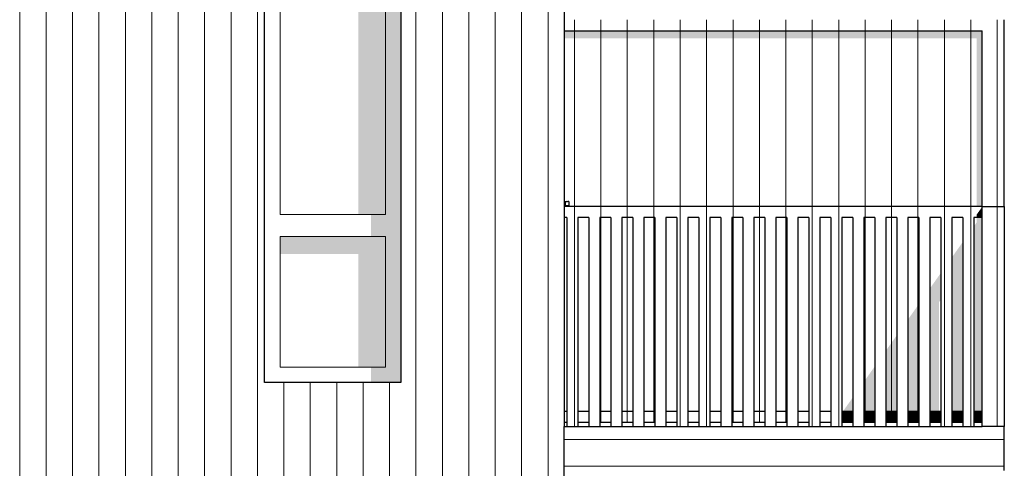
# Model space of a CAD drawing. Header units: millimetres. Extents: x -201770 to -158900, y 72497 to 86342.
# Tile 10 of 18: x -178726 to -174253, y 81010 to 83050. Entities that reach past the tile are written whole.
import ezdxf

# ---------------------------------------------------------------- set-up
doc = ezdxf.new("R2010")
doc.units = ezdxf.units.MM
doc.header["$LTSCALE"] = 0.5
doc.header["$MEASUREMENT"] = 0
doc.linetypes.add('PLINE', pattern=[0])
for name, color, linetype in [('23-- Yttervegger(Nye konstruksjoner)', 7, 'Continuous'), ('231- Bærende yttervegger(Nye konstruksjoner)', 7, 'Continuous'), ('244- Vinduer_ dører_ foldevegger(Nye konstruksjoner)', 7, 'Continuous'), ('25-- Dekker(Nye konstruksjoner)', 7, 'Continuous')]:
    doc.layers.add(name, color=color, linetype=linetype)
doc.layers.add('234- Vinduer_ dører_ porter(Nye konstruksjoner)', color=7, linetype='Continuous', lineweight=0)
doc.layers.add('235- Utvendig kledning og overflate(Nye konstruksjoner)', color=7, linetype='Continuous', lineweight=0)

# ---------------------------------------------------------------- blocks, each defined once
blk = doc.blocks.new('*X8')
at = {"layer": '235- Utvendig kledning og overflate(Nye konstruksjoner)', "linetype": 'PLINE'}
for p, q in [((-178726.3, 81200), (-178726.3, 80002.7)), ((-178726.3, 80000), (-178726.3, 81200)), ((-178606.3, 81200), (-178606.3, 80002.7)), ((-178606.3, 80000), (-178606.3, 81200)), ((-178486.2, 81200), (-178486.2, 80002.7)), ((-178486.2, 80000), (-178486.2, 81200)), ((-178366.2, 81200), (-178366.2, 80002.7)), ((-178366.2, 80000), (-178366.2, 81200)), ((-178246.2, 81200), (-178246.2, 80002.7)), ((-178246.2, 80000), (-178246.2, 81200)), ((-178126.1, 81200), (-178126.1, 80002.7)), ((-178126.1, 80000), (-178126.1, 81200)), ((-178006.1, 81200), (-178006.1, 80002.7)), ((-178006.1, 80000), (-178006.1, 81200)), ((-177886.1, 81200), (-177886.1, 80002.7)), ((-177886.1, 80000), (-177886.1, 81200)), ((-177766.1, 81200), (-177766.1, 80002.7)), ((-177766.1, 80000), (-177766.1, 81200)), ((-177646, 81200), (-177646, 80002.7)), ((-177646, 80000), (-177646, 81200)), ((-177526, 81200), (-177526, 80002.7)), ((-177526, 80000), (-177526, 81200)), ((-177406, 81200), (-177406, 80002.7)), ((-177406, 80000), (-177406, 81200)), ((-177285.9, 81200), (-177285.9, 80002.7)), ((-177285.9, 80000), (-177285.9, 81200)), ((-177165.9, 81200), (-177165.9, 80002.7)), ((-177165.9, 80000), (-177165.9, 81200)), ((-177045.9, 81200), (-177045.9, 80002.7)), ((-177045.9, 80000), (-177045.9, 81200)), ((-176925.8, 81200), (-176925.8, 80002.7)), ((-176925.8, 80000), (-176925.8, 81200)), ((-176805.8, 81200), (-176805.8, 80002.7)), ((-176805.8, 80000), (-176805.8, 81200)), ((-176685.8, 81200), (-176685.8, 80002.7)), ((-176685.8, 80000), (-176685.8, 81200)), ((-176565.7, 81200), (-176565.7, 80002.7)), ((-176565.7, 80000), (-176565.7, 81200)), ((-176445.7, 81200), (-176445.7, 80002.7)), ((-176445.7, 80000), (-176445.7, 81200)), ((-176325.7, 81200), (-176325.7, 80002.7)), ((-176325.7, 80000), (-176325.7, 81200))]:
    blk.add_line(p, q, dxfattribs=at)
blk = doc.blocks.new('*X12')
at = {"layer": '235- Utvendig kledning og overflate(Nye konstruksjoner)', "linetype": 'PLINE'}
for p, q in [((-178726.3, 84002.7), (-178726.3, 81200)), ((-178726.3, 81200), (-178726.3, 84000)), ((-178606.3, 84002.7), (-178606.3, 81200)), ((-178606.3, 81200), (-178606.3, 84000)), ((-178486.2, 84002.7), (-178486.2, 81200)), ((-178486.2, 81200), (-178486.2, 84000)), ((-178366.2, 84002.7), (-178366.2, 81200)), ((-178366.2, 81200), (-178366.2, 84000)), ((-178246.2, 84002.7), (-178246.2, 81200)), ((-178246.2, 81200), (-178246.2, 84000)), ((-178126.1, 84002.7), (-178126.1, 81200)), ((-178126.1, 81200), (-178126.1, 84000)), ((-178006.1, 84002.7), (-178006.1, 81200)), ((-178006.1, 81200), (-178006.1, 84000)), ((-177886.1, 84002.7), (-177886.1, 81200)), ((-177886.1, 81200), (-177886.1, 84000)), ((-177766.1, 84002.7), (-177766.1, 81200)), ((-177766.1, 81200), (-177766.1, 84000)), ((-177646, 84002.7), (-177646, 81200)), ((-177646, 81200), (-177646, 84000)), ((-176925.8, 84002.7), (-176925.8, 81200)), ((-176925.8, 81200), (-176925.8, 84000)), ((-176805.8, 84002.7), (-176805.8, 81200)), ((-176805.8, 81200), (-176805.8, 84000)), ((-176685.8, 83967.1), (-176685.8, 81200)), ((-176685.8, 81200), (-176685.8, 83967.1)), ((-176565.7, 83911.2), (-176565.7, 81200)), ((-176565.7, 81200), (-176565.7, 83911.2)), ((-176445.7, 83855.2), (-176445.7, 81200)), ((-176445.7, 81200), (-176445.7, 83855.2)), ((-176325.7, 83799.2), (-176325.7, 81200)), ((-176325.7, 81200), (-176325.7, 83799.2)), ((-177526, 81400), (-177526, 81200)), ((-177526, 81200), (-177526, 81400)), ((-177406, 81400), (-177406, 81200)), ((-177406, 81200), (-177406, 81400)), ((-177285.9, 81400), (-177285.9, 81200)), ((-177285.9, 81200), (-177285.9, 81400)), ((-177165.9, 81400), (-177165.9, 81200)), ((-177165.9, 81200), (-177165.9, 81400)), ((-177045.9, 81400), (-177045.9, 81200)), ((-177045.9, 81200), (-177045.9, 81400))]:
    blk.add_line(p, q, dxfattribs=at)
blk = doc.blocks.new('*X107')
at = {"layer": '235- Utvendig kledning og overflate(Nye konstruksjoner)', "linetype": 'PLINE'}
for p, q in [((-175997.3, 81141), (-176252.9, 81141)), ((-176252.9, 81141), (-176000, 81141)), ((-176000, 81141), (-174252.9, 81141)), ((-174252.9, 81141), (-175997.3, 81141)), ((-175997.3, 81021), (-176252.9, 81021)), ((-176252.9, 81021), (-176000, 81021)), ((-176000, 81021), (-174252.9, 81021)), ((-174252.9, 81021), (-175997.3, 81021))]:
    blk.add_line(p, q, dxfattribs=at)
blk = doc.blocks.new('*X197')
at = {"layer": '235- Utvendig kledning og overflate(Nye konstruksjoner)', "linetype": 'PLINE'}
for p, q in [((-174285.2, 82200), (-174285.2, 81200)), ((-174285.2, 81200), (-174285.2, 82200))]:
    blk.add_line(p, q, dxfattribs=at)
blk = doc.blocks.new('*X198')
at = {"layer": '235- Utvendig kledning og overflate(Nye konstruksjoner)', "linetype": 'PLINE'}
for p, q in [((-176205.6, 82200), (-176205.6, 82150)), ((-176205.6, 82150), (-176205.6, 82200)), ((-176085.6, 82200), (-176085.6, 82150)), ((-176085.6, 82150), (-176085.6, 82200)), ((-175965.6, 82200), (-175965.6, 82150)), ((-175965.6, 82150), (-175965.6, 82200)), ((-175845.6, 82200), (-175845.6, 82150)), ((-175845.6, 82150), (-175845.6, 82200)), ((-175725.5, 82200), (-175725.5, 82150)), ((-175725.5, 82150), (-175725.5, 82200)), ((-175605.5, 82200), (-175605.5, 82150)), ((-175605.5, 82150), (-175605.5, 82200)), ((-175485.5, 82200), (-175485.5, 82150)), ((-175485.5, 82150), (-175485.5, 82200)), ((-175365.4, 82200), (-175365.4, 82150)), ((-175365.4, 82150), (-175365.4, 82200)), ((-175245.4, 82200), (-175245.4, 82150)), ((-175245.4, 82150), (-175245.4, 82200)), ((-175125.4, 82200), (-175125.4, 82150)), ((-175125.4, 82150), (-175125.4, 82200)), ((-175005.3, 82200), (-175005.3, 82150)), ((-175005.3, 82150), (-175005.3, 82200)), ((-174885.3, 82200), (-174885.3, 82150)), ((-174885.3, 82150), (-174885.3, 82200)), ((-174765.3, 82200), (-174765.3, 82150)), ((-174765.3, 82150), (-174765.3, 82200)), ((-174645.2, 82200), (-174645.2, 82150)), ((-174645.2, 82150), (-174645.2, 82200)), ((-174525.2, 82200), (-174525.2, 82150)), ((-174525.2, 82150), (-174525.2, 82200)), ((-174405.2, 82200), (-174405.2, 82150)), ((-174405.2, 82150), (-174405.2, 82200))]:
    blk.add_line(p, q, dxfattribs=at)
blk = doc.blocks.new('*X200')
at = {"layer": '235- Utvendig kledning og overflate(Nye konstruksjoner)', "linetype": 'PLINE'}
for p, q in [((-176205.6, 82150), (-176205.6, 81200)), ((-176205.6, 81200), (-176205.6, 82150))]:
    blk.add_line(p, q, dxfattribs=at)
blk = doc.blocks.new('*X203')
at = {"layer": '235- Utvendig kledning og overflate(Nye konstruksjoner)', "linetype": 'PLINE'}
for p, q in [((-175605.5, 82150), (-175605.5, 81200)), ((-175605.5, 81200), (-175605.5, 82150))]:
    blk.add_line(p, q, dxfattribs=at)
blk = doc.blocks.new('*X204')
at = {"layer": '235- Utvendig kledning og overflate(Nye konstruksjoner)', "linetype": 'PLINE'}
for p, q in [((-175725.5, 82150), (-175725.5, 81200)), ((-175725.5, 81200), (-175725.5, 82150))]:
    blk.add_line(p, q, dxfattribs=at)
blk = doc.blocks.new('*X211')
at = {"layer": '235- Utvendig kledning og overflate(Nye konstruksjoner)', "linetype": 'PLINE'}
for p, q in [((-175005.3, 82150), (-175005.3, 81200)), ((-175005.3, 81200), (-175005.3, 82150))]:
    blk.add_line(p, q, dxfattribs=at)
blk = doc.blocks.new('*X212')
at = {"layer": '235- Utvendig kledning og overflate(Nye konstruksjoner)', "linetype": 'PLINE'}
for p, q in [((-175125.4, 82150), (-175125.4, 81200)), ((-175125.4, 81200), (-175125.4, 82150))]:
    blk.add_line(p, q, dxfattribs=at)
blk = doc.blocks.new('*X215')
at = {"layer": '235- Utvendig kledning og overflate(Nye konstruksjoner)', "linetype": 'PLINE'}
for p, q in [((-174525.2, 82150), (-174525.2, 81200)), ((-174525.2, 81200), (-174525.2, 82150))]:
    blk.add_line(p, q, dxfattribs=at)
blk = doc.blocks.new('*X217')
at = {"layer": '235- Utvendig kledning og overflate(Nye konstruksjoner)', "linetype": 'PLINE'}
for p, q in [((-174405.2, 82150), (-174405.2, 81200)), ((-174405.2, 81200), (-174405.2, 82150))]:
    blk.add_line(p, q, dxfattribs=at)
blk = doc.blocks.new('*X218')
at = {"layer": '235- Utvendig kledning og overflate(Nye konstruksjoner)', "linetype": 'PLINE'}
for p, q in [((-176205.6, 83000), (-176205.6, 82200)), ((-176205.6, 82200), (-176205.6, 83000)), ((-176085.6, 83000), (-176085.6, 82200)), ((-176085.6, 82200), (-176085.6, 83000)), ((-175965.6, 83000), (-175965.6, 82200)), ((-175965.6, 82200), (-175965.6, 83000)), ((-175845.6, 83000), (-175845.6, 82200)), ((-175845.6, 82200), (-175845.6, 83000)), ((-175725.5, 83000), (-175725.5, 82200)), ((-175725.5, 82200), (-175725.5, 83000)), ((-175605.5, 83000), (-175605.5, 82200)), ((-175605.5, 82200), (-175605.5, 83000)), ((-175485.5, 83000), (-175485.5, 82200)), ((-175485.5, 82200), (-175485.5, 83000)), ((-175365.4, 83000), (-175365.4, 82200)), ((-175365.4, 82200), (-175365.4, 83000)), ((-175245.4, 83000), (-175245.4, 82200)), ((-175245.4, 82200), (-175245.4, 83000)), ((-175125.4, 83000), (-175125.4, 82200)), ((-175125.4, 82200), (-175125.4, 83000)), ((-175005.3, 83000), (-175005.3, 82200)), ((-175005.3, 82200), (-175005.3, 83000)), ((-174885.3, 83000), (-174885.3, 82200)), ((-174885.3, 82200), (-174885.3, 83000)), ((-174765.3, 83000), (-174765.3, 82200)), ((-174765.3, 82200), (-174765.3, 83000)), ((-174645.2, 83000), (-174645.2, 82200)), ((-174645.2, 82200), (-174645.2, 83000)), ((-174525.2, 83000), (-174525.2, 82200)), ((-174525.2, 82200), (-174525.2, 83000)), ((-174405.2, 83000), (-174405.2, 82200)), ((-174405.2, 82200), (-174405.2, 83000))]:
    blk.add_line(p, q, dxfattribs=at)
blk = doc.blocks.new('*X221')
at = {"layer": '235- Utvendig kledning og overflate(Nye konstruksjoner)', "linetype": 'PLINE'}
for p, q in [((-176085.6, 82150), (-176085.6, 81270)), ((-176085.6, 81270), (-176085.6, 82150))]:
    blk.add_line(p, q, dxfattribs=at)
blk = doc.blocks.new('*X222')
at = {"layer": '235- Utvendig kledning og overflate(Nye konstruksjoner)', "linetype": 'PLINE'}
for p, q in [((-175965.6, 82150), (-175965.6, 81270)), ((-175965.6, 81270), (-175965.6, 82150))]:
    blk.add_line(p, q, dxfattribs=at)
blk = doc.blocks.new('*X223')
at = {"layer": '235- Utvendig kledning og overflate(Nye konstruksjoner)', "linetype": 'PLINE'}
for p, q in [((-175845.6, 82150), (-175845.6, 81270)), ((-175845.6, 81270), (-175845.6, 82150))]:
    blk.add_line(p, q, dxfattribs=at)
blk = doc.blocks.new('*X227')
at = {"layer": '235- Utvendig kledning og overflate(Nye konstruksjoner)', "linetype": 'PLINE'}
for p, q in [((-175485.5, 82150), (-175485.5, 81270)), ((-175485.5, 81270), (-175485.5, 82150))]:
    blk.add_line(p, q, dxfattribs=at)
blk = doc.blocks.new('*X228')
at = {"layer": '235- Utvendig kledning og overflate(Nye konstruksjoner)', "linetype": 'PLINE'}
for p, q in [((-175365.4, 82150), (-175365.4, 81270)), ((-175365.4, 81270), (-175365.4, 82150))]:
    blk.add_line(p, q, dxfattribs=at)
blk = doc.blocks.new('*X229')
at = {"layer": '235- Utvendig kledning og overflate(Nye konstruksjoner)', "linetype": 'PLINE'}
for p, q in [((-175245.4, 82150), (-175245.4, 81270)), ((-175245.4, 81270), (-175245.4, 82150))]:
    blk.add_line(p, q, dxfattribs=at)
blk = doc.blocks.new('*X233')
at = {"layer": '235- Utvendig kledning og overflate(Nye konstruksjoner)', "linetype": 'PLINE'}
for p, q in [((-174885.3, 82150), (-174885.3, 81270)), ((-174885.3, 81270), (-174885.3, 82150))]:
    blk.add_line(p, q, dxfattribs=at)
blk = doc.blocks.new('*X234')
at = {"layer": '235- Utvendig kledning og overflate(Nye konstruksjoner)', "linetype": 'PLINE'}
for p, q in [((-174765.3, 82150), (-174765.3, 81270)), ((-174765.3, 81270), (-174765.3, 82150))]:
    blk.add_line(p, q, dxfattribs=at)
blk = doc.blocks.new('*X235')
at = {"layer": '235- Utvendig kledning og overflate(Nye konstruksjoner)', "linetype": 'PLINE'}
for p, q in [((-174645.2, 82150), (-174645.2, 81270)), ((-174645.2, 81270), (-174645.2, 82150))]:
    blk.add_line(p, q, dxfattribs=at)
blk = doc.blocks.new('*X238')
at = {"layer": '235- Utvendig kledning og overflate(Nye konstruksjoner)', "linetype": 'PLINE'}
for p, q in [((-174285.2, 83050), (-174285.2, 82200)), ((-174285.2, 82200), (-174285.2, 83050))]:
    blk.add_line(p, q, dxfattribs=at)
blk = doc.blocks.new('*X241')
at = {"layer": '235- Utvendig kledning og overflate(Nye konstruksjoner)', "linetype": 'PLINE'}
for p, q in [((-176085.6, 81270), (-176085.6, 81220)), ((-176085.6, 81220), (-176085.6, 81270))]:
    blk.add_line(p, q, dxfattribs=at)
blk = doc.blocks.new('*X242')
at = {"layer": '235- Utvendig kledning og overflate(Nye konstruksjoner)', "linetype": 'PLINE'}
for p, q in [((-175965.6, 81270), (-175965.6, 81220)), ((-175965.6, 81220), (-175965.6, 81270))]:
    blk.add_line(p, q, dxfattribs=at)
blk = doc.blocks.new('*X243')
at = {"layer": '235- Utvendig kledning og overflate(Nye konstruksjoner)', "linetype": 'PLINE'}
for p, q in [((-175845.6, 81270), (-175845.6, 81220)), ((-175845.6, 81220), (-175845.6, 81270))]:
    blk.add_line(p, q, dxfattribs=at)
blk = doc.blocks.new('*X247')
at = {"layer": '235- Utvendig kledning og overflate(Nye konstruksjoner)', "linetype": 'PLINE'}
for p, q in [((-175485.5, 81270), (-175485.5, 81220)), ((-175485.5, 81220), (-175485.5, 81270))]:
    blk.add_line(p, q, dxfattribs=at)
blk = doc.blocks.new('*X248')
at = {"layer": '235- Utvendig kledning og overflate(Nye konstruksjoner)', "linetype": 'PLINE'}
for p, q in [((-175365.4, 81270), (-175365.4, 81220)), ((-175365.4, 81220), (-175365.4, 81270))]:
    blk.add_line(p, q, dxfattribs=at)
blk = doc.blocks.new('*X249')
at = {"layer": '235- Utvendig kledning og overflate(Nye konstruksjoner)', "linetype": 'PLINE'}
for p, q in [((-175245.4, 81270), (-175245.4, 81220)), ((-175245.4, 81220), (-175245.4, 81270))]:
    blk.add_line(p, q, dxfattribs=at)
blk = doc.blocks.new('*X253')
at = {"layer": '235- Utvendig kledning og overflate(Nye konstruksjoner)', "linetype": 'PLINE'}
for p, q in [((-174885.3, 81270), (-174885.3, 81220)), ((-174885.3, 81220), (-174885.3, 81270))]:
    blk.add_line(p, q, dxfattribs=at)
blk = doc.blocks.new('*X254')
at = {"layer": '235- Utvendig kledning og overflate(Nye konstruksjoner)', "linetype": 'PLINE'}
for p, q in [((-174765.3, 81270), (-174765.3, 81220)), ((-174765.3, 81220), (-174765.3, 81270))]:
    blk.add_line(p, q, dxfattribs=at)
blk = doc.blocks.new('*X255')
at = {"layer": '235- Utvendig kledning og overflate(Nye konstruksjoner)', "linetype": 'PLINE'}
for p, q in [((-174645.2, 81270), (-174645.2, 81220)), ((-174645.2, 81220), (-174645.2, 81270))]:
    blk.add_line(p, q, dxfattribs=at)
blk = doc.blocks.new('*X259')
at = {"layer": '235- Utvendig kledning og overflate(Nye konstruksjoner)', "linetype": 'PLINE'}
for p, q in [((-176205.6, 83050), (-176205.6, 83000)), ((-176205.6, 83000), (-176205.6, 83050)), ((-176085.6, 83050), (-176085.6, 83000)), ((-176085.6, 83000), (-176085.6, 83050)), ((-175965.6, 83050), (-175965.6, 83000)), ((-175965.6, 83000), (-175965.6, 83050)), ((-175845.6, 83050), (-175845.6, 83000)), ((-175845.6, 83000), (-175845.6, 83050)), ((-175725.5, 83050), (-175725.5, 83000)), ((-175725.5, 83000), (-175725.5, 83050)), ((-175605.5, 83050), (-175605.5, 83000)), ((-175605.5, 83000), (-175605.5, 83050)), ((-175485.5, 83050), (-175485.5, 83000)), ((-175485.5, 83000), (-175485.5, 83050)), ((-175365.4, 83050), (-175365.4, 83000)), ((-175365.4, 83000), (-175365.4, 83050)), ((-175245.4, 83050), (-175245.4, 83000)), ((-175245.4, 83000), (-175245.4, 83050)), ((-175125.4, 83050), (-175125.4, 83000)), ((-175125.4, 83000), (-175125.4, 83050)), ((-175005.3, 83050), (-175005.3, 83000)), ((-175005.3, 83000), (-175005.3, 83050)), ((-174885.3, 83050), (-174885.3, 83000)), ((-174885.3, 83000), (-174885.3, 83050)), ((-174765.3, 83050), (-174765.3, 83000)), ((-174765.3, 83000), (-174765.3, 83050)), ((-174645.2, 83050), (-174645.2, 83000)), ((-174645.2, 83000), (-174645.2, 83050)), ((-174525.2, 83050), (-174525.2, 83000)), ((-174525.2, 83000), (-174525.2, 83050)), ((-174405.2, 83050), (-174405.2, 83000)), ((-174405.2, 83000), (-174405.2, 83050))]:
    blk.add_line(p, q, dxfattribs=at)

msp = doc.modelspace()

# ---------------------------------------------------------------- hatches: boundary and pattern name
at = {"layer": '231- Bærende yttervegger(Nye konstruksjoner)', "linetype": 'Continuous'}
for points in [[(-176252.9, 83000), (-176252.9, 82964.6), (-174377.9, 82964.6), (-174377.9, 82200), (-174353.3, 82200), (-174353.3, 82150), (-174377.9, 82150), (-174377.9, 82129.3), (-174390.9, 82110.9), (-174390.9, 81270), (-174352.9, 81270), (-174352.9, 83000)], [(-174377.9, 82164.6), (-174377.9, 82150), (-174353.3, 82150), (-174353.3, 82199.4)], [(-174490.9, 81270), (-174440.9, 81270), (-174440.9, 82040.2), (-174490.9, 81969.5)], [(-174590.9, 81270), (-174549.9, 81270), (-174549.9, 81765.3), (-174540.9, 81778), (-174540.9, 81270), (-174540.9, 81270), (-174540.9, 81898.8), (-174590.9, 81828.1)], [(-174690.9, 81270), (-174640.9, 81270), (-174640.9, 81757.3), (-174690.9, 81686.6)], [(-174790.9, 81270), (-174740.9, 81270), (-174740.9, 81615.9), (-174790.9, 81545.2)], [(-174890.9, 81270), (-174840.9, 81270), (-174840.9, 81474.5), (-174890.9, 81403.8)], [(-174985.5, 81270), (-174940.9, 81270), (-174940.9, 81333.1)], [(-174990.9, 81220), (-174940.9, 81220), (-174940.9, 81270), (-174985.5, 81270), (-174990.9, 81262.4)], [(-174890.9, 81270), (-174890.9, 81220), (-174840.9, 81220), (-174840.9, 81270)], [(-174790.9, 81270), (-174790.9, 81220), (-174740.9, 81220), (-174740.9, 81270)], [(-174640.9, 81270), (-174690.9, 81270), (-174690.9, 81220), (-174640.9, 81220)], [(-174540.9, 81270), (-174590.9, 81270), (-174590.9, 81220), (-174540.9, 81220)], [(-174490.9, 81270), (-174490.9, 81220), (-174440.9, 81220), (-174440.9, 81270)], [(-174390.9, 81270), (-174390.9, 81220), (-174352.9, 81220), (-174352.9, 81270)]]:
    msp.add_hatch(color=256, dxfattribs=at).paths.add_polyline_path(points)
at = {"layer": '244- Vinduer_ dører_ foldevegger(Nye konstruksjoner)', "linetype": 'Continuous'}
for points in [[(-177064.9, 83349), (-177542.9, 83349), (-177542.9, 83145.6), (-177187.9, 83145.6), (-177187.9, 82165), (-177064.9, 82165)], [(-177064.9, 81471), (-176993.9, 81471), (-176993.9, 83349), (-177064.9, 83349), (-177064.9, 82165), (-177064.9, 82065)], [(-176252.9, 82207), (-176252.9, 82206.9), (-176245.8, 82206.7), (-176248.7, 82207)], [(-176245.8, 82206.7), (-176252.9, 82206.9), (-176252.9, 82206.8), (-176252.5, 82206.7)], [(-176252.9, 82205.3), (-176242.1, 82205.3), (-176245.7, 82206), (-176252.5, 82206.7), (-176252.9, 82206.8)], [(-176252.9, 82205.3), (-176252.9, 82204), (-176238.9, 82204), (-176238.9, 82204.4), (-176241.2, 82205.2), (-176242.1, 82205.3)], [(-176238.9, 82206), (-176252.5, 82206.7), (-176245.7, 82206)], [(-176245.8, 82206.7), (-176252.5, 82206.7), (-176238.9, 82206)], [(-176245.7, 82206), (-176241.2, 82205.2), (-176234.2, 82205.2)], [(-176238.9, 82206), (-176245.7, 82206), (-176234.2, 82205.2)], [(-176241.2, 82205.2), (-176238.9, 82204.4), (-176231.9, 82204.4)], [(-176241.2, 82205.2), (-176231.9, 82204.4), (-176234.2, 82205.2)], [(-176238.9, 82204.4), (-176238.9, 82204), (-176231.9, 82204)], [(-176238.9, 82204.4), (-176231.9, 82204), (-176231.9, 82204.4)], [(-177130.9, 82165), (-177130.9, 82065), (-177064.9, 82065), (-177064.9, 82165)], [(-177064.9, 82065), (-177542.9, 82065), (-177542.9, 81984.4), (-177187.9, 81984.4), (-177187.9, 81471), (-177064.9, 81471)], [(-176993.9, 81471), (-177130.9, 81471), (-177130.9, 81400), (-176993.9, 81400)]]:
    msp.add_hatch(color=256, dxfattribs=at).paths.add_polyline_path(points)

# ---------------------------------------------------------------- linework, layer by layer
at = {"layer": '23-- Yttervegger(Nye konstruksjoner)', "linetype": 'PLINE'}
for p in [(-176252.9, 83765.3), (-176252.9, 77700)]:
    msp.add_line(p, (-176252.9, 81200), dxfattribs=at)
at = {"layer": '231- Bærende yttervegger(Nye konstruksjoner)', "linetype": 'PLINE'}
for p, q in [((-174252.9, 82200), (-174252.9, 83050)), ((-176252.9, 83000), (-174352.9, 83000)), ((-174352.9, 82200), (-174352.9, 83000)), ((-174353.3, 82200), (-176252.9, 82200)), ((-174353.3, 82150), (-174353.3, 82200)), ((-174352.9, 82200), (-174252.9, 82200)), ((-174352.9, 81200), (-174352.9, 82200)), ((-174252.9, 82200), (-174252.9, 81200)), ((-176240.9, 82150), (-176252.9, 82150)), ((-176240.9, 82150), (-176240.9, 81200)), ((-176140.9, 82150), (-176190.9, 82150)), ((-176190.9, 82150), (-176190.9, 81200)), ((-176140.9, 82150), (-176140.9, 81200)), ((-176040.9, 82150), (-176090.9, 82150)), ((-176090.9, 82150), (-176090.9, 81200)), ((-176040.9, 82150), (-176040.9, 81200)), ((-175940.9, 82150), (-175990.9, 82150)), ((-175990.9, 82150), (-175990.9, 81200)), ((-175940.9, 82150), (-175940.9, 81200)), ((-175840.9, 82150), (-175890.9, 82150)), ((-175890.9, 82150), (-175890.9, 81200)), ((-175840.9, 82150), (-175840.9, 81200)), ((-175740.9, 82150), (-175790.9, 82150)), ((-175790.9, 82150), (-175790.9, 81200)), ((-175740.9, 82150), (-175740.9, 81200)), ((-175640.9, 82150), (-175690.9, 82150)), ((-175690.9, 82150), (-175690.9, 81200)), ((-175640.9, 82150), (-175640.9, 81200)), ((-175540.9, 82150), (-175590.9, 82150)), ((-175590.9, 82150), (-175590.9, 81200)), ((-175540.9, 82150), (-175540.9, 81200)), ((-175440.9, 82150), (-175490.9, 82150)), ((-175490.9, 82150), (-175490.9, 81200)), ((-175440.9, 82150), (-175440.9, 81200)), ((-175340.9, 82150), (-175390.9, 82150)), ((-175390.9, 82150), (-175390.9, 81200)), ((-175340.9, 82150), (-175340.9, 81200)), ((-175240.9, 82150), (-175290.9, 82150)), ((-175290.9, 82150), (-175290.9, 81200)), ((-175240.9, 82150), (-175240.9, 81200)), ((-175140.9, 82150), (-175190.9, 82150)), ((-175190.9, 82150), (-175190.9, 81200)), ((-175140.9, 82150), (-175140.9, 81200)), ((-175040.9, 82150), (-175090.9, 82150)), ((-175090.9, 82150), (-175090.9, 81200)), ((-175040.9, 82150), (-175040.9, 81200)), ((-174940.9, 82150), (-174990.9, 82150)), ((-174990.9, 82150), (-174990.9, 81200)), ((-174940.9, 82150), (-174940.9, 81200)), ((-174840.9, 82150), (-174890.9, 82150)), ((-174890.9, 82150), (-174890.9, 81200)), ((-174840.9, 82150), (-174840.9, 81200)), ((-174740.9, 82150), (-174790.9, 82150)), ((-174790.9, 82150), (-174790.9, 81200)), ((-174740.9, 82150), (-174740.9, 81200)), ((-174640.9, 82150), (-174690.9, 82150)), ((-174690.9, 82150), (-174690.9, 81200)), ((-174640.9, 82150), (-174640.9, 81200)), ((-174540.9, 82150), (-174590.9, 82150)), ((-174590.9, 82150), (-174590.9, 81200)), ((-174540.9, 82150), (-174540.9, 81200)), ((-174440.9, 82150), (-174490.9, 82150)), ((-174490.9, 82150), (-174490.9, 81200)), ((-174440.9, 82150), (-174440.9, 81200)), ((-174353.3, 82150), (-174390.9, 82150)), ((-174390.9, 82150), (-174390.9, 81200)), ((-176252.9, 81270), (-176240.9, 81270)), ((-176190.9, 81270), (-176140.9, 81270)), ((-176090.9, 81270), (-176040.9, 81270)), ((-175990.9, 81270), (-175940.9, 81270)), ((-175890.9, 81270), (-175840.9, 81270)), ((-175790.9, 81270), (-175740.9, 81270)), ((-175690.9, 81270), (-175640.9, 81270)), ((-175590.9, 81270), (-175540.9, 81270)), ((-175490.9, 81270), (-175440.9, 81270)), ((-175390.9, 81270), (-175340.9, 81270)), ((-175290.9, 81270), (-175240.9, 81270)), ((-175190.9, 81270), (-175140.9, 81270)), ((-175090.9, 81270), (-175040.9, 81270)), ((-174990.9, 81270), (-174940.9, 81270)), ((-174890.9, 81270), (-174840.9, 81270)), ((-174790.9, 81270), (-174740.9, 81270)), ((-174690.9, 81270), (-174640.9, 81270)), ((-174590.9, 81270), (-174540.9, 81270)), ((-174490.9, 81270), (-174440.9, 81270)), ((-174390.9, 81270), (-174352.9, 81270)), ((-176252.9, 81220), (-176240.9, 81220)), ((-176190.9, 81220), (-176140.9, 81220)), ((-176090.9, 81220), (-176040.9, 81220)), ((-175990.9, 81220), (-175940.9, 81220)), ((-175890.9, 81220), (-175840.9, 81220)), ((-175790.9, 81220), (-175740.9, 81220)), ((-175690.9, 81220), (-175640.9, 81220)), ((-175590.9, 81220), (-175540.9, 81220)), ((-175490.9, 81220), (-175440.9, 81220)), ((-175390.9, 81220), (-175340.9, 81220)), ((-175290.9, 81220), (-175240.9, 81220)), ((-175190.9, 81220), (-175140.9, 81220)), ((-175090.9, 81220), (-175040.9, 81220)), ((-174990.9, 81220), (-174940.9, 81220)), ((-174890.9, 81220), (-174840.9, 81220)), ((-174790.9, 81220), (-174740.9, 81220)), ((-174690.9, 81220), (-174640.9, 81220)), ((-174590.9, 81220), (-174540.9, 81220)), ((-174490.9, 81220), (-174440.9, 81220)), ((-174390.9, 81220), (-174352.9, 81220)), ((-174252.9, 81200), (-174352.9, 81200))]:
    msp.add_line(p, q, dxfattribs=at)
at = {"layer": '234- Vinduer_ dører_ porter(Nye konstruksjoner)', "linetype": 'PLINE'}
for p, q in [((-177542.9, 82165), (-177542.9, 83349)), ((-177064.9, 83349), (-177064.9, 82165)), ((-177064.9, 82165), (-177542.9, 82165)), ((-177542.9, 81471), (-177542.9, 82065)), ((-177542.9, 82065), (-177064.9, 82065)), ((-177064.9, 82065), (-177064.9, 81471)), ((-177064.9, 81471), (-177542.9, 81471))]:
    msp.add_line(p, q, dxfattribs=at)
at = {"layer": '244- Vinduer_ dører_ foldevegger(Nye konstruksjoner)', "linetype": 'PLINE'}
for p, q in [((-177613.9, 81400), (-177613.9, 83420)), ((-176993.9, 83420), (-176993.9, 81400)), ((-176252.9, 82224), (-176238.9, 82224)), ((-176245.7, 82222), (-176252.5, 82221.3)), ((-176238.9, 82222), (-176245.8, 82221.3)), ((-176241.2, 82222.8), (-176245.7, 82222)), ((-176238.9, 82223.6), (-176241.2, 82222.8)), ((-176238.9, 82224), (-176238.9, 82223.6)), ((-176234.2, 82222.8), (-176238.9, 82222)), ((-176231.9, 82223.6), (-176234.2, 82222.8)), ((-176231.9, 82224), (-176231.9, 82223.6)), ((-176231.9, 82223.6), (-176231.9, 82204.4)), ((-176252.5, 82221.3), (-176252.9, 82221.2)), ((-176252.9, 82221), (-176248.7, 82221)), ((-176252.9, 82207), (-176248.7, 82207)), ((-176252.9, 82206.8), (-176252.5, 82206.7)), ((-176252.9, 82204), (-176238.9, 82204)), ((-176252.5, 82206.7), (-176245.7, 82206)), ((-176245.8, 82221.3), (-176248.7, 82221)), ((-176248.7, 82221), (-176248.7, 82207)), ((-176248.7, 82207), (-176245.8, 82206.7)), ((-176245.8, 82206.7), (-176238.9, 82206)), ((-176245.7, 82206), (-176241.2, 82205.2)), ((-176241.2, 82205.2), (-176238.9, 82204.4)), ((-176238.9, 82206), (-176234.2, 82205.2)), ((-176238.9, 82204.4), (-176238.9, 82204)), ((-176234.2, 82205.2), (-176231.9, 82204.4)), ((-176231.9, 82204.4), (-176231.9, 82204)), ((-176993.9, 81400), (-177613.9, 81400))]:
    msp.add_line(p, q, dxfattribs=at)
at = {"layer": '25-- Dekker(Nye konstruksjoner)', "linetype": 'PLINE'}
for p, q in [((-176252.9, 81200), (-174352.9, 81200)), ((-174252.9, 81000), (-174252.9, 81200))]:
    msp.add_line(p, q, dxfattribs=at)

# ---------------------------------------------------------------- block references
at = {"layer": '23-- Yttervegger(Nye konstruksjoner)'}
for name in ['*X12', '*X8']:
    msp.add_blockref(name, (0, 0), dxfattribs=at)
at = {"layer": '231- Bærende yttervegger(Nye konstruksjoner)'}
for name in ['*X259', '*X238', '*X218', '*X198', '*X197', '*X200', '*X221', '*X222', '*X223', '*X204', '*X203', '*X227', '*X228', '*X229', '*X212', '*X211', '*X233', '*X234', '*X235', '*X215', '*X217', '*X241', '*X242', '*X243', '*X247', '*X248', '*X249', '*X253', '*X254', '*X255']:
    msp.add_blockref(name, (0, 0), dxfattribs=at)
at = {"layer": '25-- Dekker(Nye konstruksjoner)'}
msp.add_blockref('*X107', (0, 0), dxfattribs=at)

doc.saveas('drawing.dxf')
